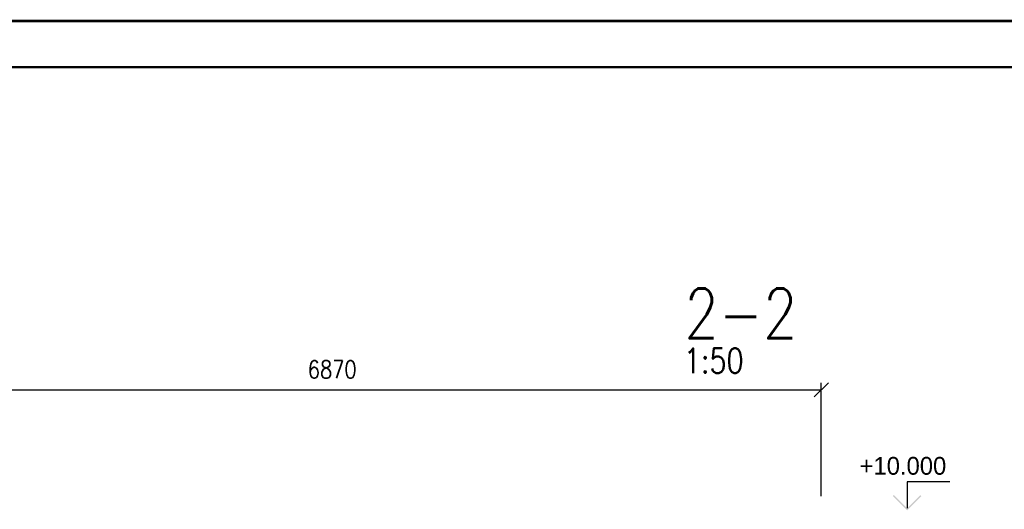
# Paper-space layout 'Layout1' of a CAD drawing. Extents: x -2 to 1033, y -36 to 596.
# Tile 25 of 182: x 98 to 237, y 525 to 594. Entities that reach past the tile are written whole.
import ezdxf
from ezdxf.enums import TextEntityAlignment as Align

# ---------------------------------------------------------------- set-up
doc = ezdxf.new("R2010")
doc.units = 0
doc.layers.get('0').update_dxf_attribs({"linetype": 'CONTINUOUS'})
doc.layers.get('DEFPOINTS').update_dxf_attribs({"color": 132, "linetype": 'CONTINUOUS'})
doc.layers.add('AS_INS_ON', color=7, linetype='CONTINUOUS')
doc.layers.add('RAMECEK_HP', color=251, linetype='CONTINUOUS')
doc.layers.add('SS_KOTY', color=3, linetype='CONTINUOUS', lineweight=25)
doc.layers.add('SS_NADPIS_7', color=6, linetype='CONTINUOUS', lineweight=70)
doc.styles.add('ROMANS', font='romans.shx', dxfattribs={"width": 0.8})
doc.styles.add('romans.shx', font='romans.shx', dxfattribs={"height": 5})
doc.dimstyles.new('A-1_(2.5)_50AS', dxfattribs={"dimtxt": 2.5, "dimasz": 2, "dimexe": 1, "dimexo": 2, "dimgap": 0, "dimtad": 0, "dimdec": 1, "dimlfac": 50, "dimrnd": 1, "dimtxsty": 'ROMANS', "dimblk1": 'OBLIQUE', "dimblk2": 'OBLIQUE', "dimsah": 1, "dimcen": 2, "dimclrd": 256, "dimclre": 256, "dimclrt": 256, "dimadec": 1, "dimazin": 2, "dimtfac": 0.714286, "dimtdec": 1, "dimtmove": 0, "dimatfit": 3, "dimldrblk": 'OPEN', "dimfxl": 1, "dimtvp": 1.142857, "dimtfill": 1, "dimtolj": 1, "dimlwd": -1, "dimlwe": -1, "dimarcsym": 0})

# ---------------------------------------------------------------- blocks, each defined once
blk = doc.blocks.new('*U6')
at = {"layer": 'RAMECEK_HP', "lineweight": 35, "const_width": 0.35}
for points in [[(0, 594), (0, 0), (841, 0), (841, 594)], [(6.5, 587.5), (6.5, 6.5), (834.5, 6.5), (834.5, 587.5)]]:
    blk.add_lwpolyline(points, close=True, dxfattribs=at)
at = {"layer": 'DEFPOINTS', "style": 'ROMANS', "width": 0.8}
blk.add_attdef('TISK', text='', height=10, dxfattribs=at).set_placement((841, -33), align=Align.RIGHT)
blk = doc.blocks.new('_Oblique')
at = {"color": 0, "linetype": 'ByBlock', "lineweight": -2}
blk.add_line((-0.5, -0.5), (0.5, 0.5), dxfattribs=at)
blk = doc.blocks.new('*D52')
at = {"layer": 'DEFPOINTS', "color": 0, "transparency": 16777216}
for p in [(210.94, 542.19), (73.54, 525.26, -10152.8), (210.94, 525.26, -10152.8)]:
    blk.add_point(p, dxfattribs=at)
at = {"layer": 'SS_KOTY', "transparency": 16777216}
for p, q in [((73.54, 527.26), (73.54, 543.19)), ((210.94, 527.26), (210.94, 543.19)), ((73.54, 542.19), (210.94, 542.19))]:
    blk.add_line(p, q, dxfattribs=at)
at = {"layer": 'SS_KOTY', "transparency": 16777216, "xscale": 2, "yscale": 2, "zscale": 2, "rotation": 180}
blk.add_blockref('_Oblique', (73.54, 542.19), dxfattribs=at)
at = {"layer": 'SS_KOTY', "transparency": 16777216, "xscale": 2, "yscale": 2, "zscale": 2}
blk.add_blockref('_Oblique', (210.94, 542.19), dxfattribs=at)
at = {"layer": 'SS_KOTY', "transparency": 16777216, "insert": (142.24, 545.05), "char_height": 2.5, "attachment_point": 5, "style": 'ROMANS', "bg_fill": 3, "box_fill_scale": 1.1, "bg_fill_color": 256, "bg_fill_true_color": 13158600, "bg_fill_transparency": 0}
blk.add_mtext('\\A1;6870', dxfattribs=at)
blk = doc.blocks.new('_OPEN')
at = {"color": 0, "linetype": 'ByBlock'}
for p, q in [((-1, 0.167), (0, 0)), ((0, 0), (-1, -0.167)), ((0, 0), (-1, 0))]:
    blk.add_line(p, q, dxfattribs=at)

psp = doc.layouts.get("Layout1")

# ---------------------------------------------------------------- hatches: boundary and pattern name
at = {"layer": 'AS_INS_ON'}
psp.add_hatch(color=3, dxfattribs=at).paths.add_polyline_path([(221.1372, 527.4018), (220.9958, 527.2604), (222.9958, 525.2604), (224.9958, 527.2604), (224.8543, 527.4018), (222.9958, 525.5433)])

# ---------------------------------------------------------------- linework, layer by layer
at = {"layer": 'AS_INS_ON', "color": 3}
for p, q in [((228.9958, 529.2604, -10151.6), (222.9958, 529.2604, -10151.6)), ((222.9958, 529.2604, -10151.6), (222.9958, 525.5433, -10151.6))]:
    psp.add_line(p, q, dxfattribs=at)

# ---------------------------------------------------------------- block references
at = {"layer": 'RAMECEK_HP'}
psp.add_blockref('*U6', (0, 0), dxfattribs=at)

# ---------------------------------------------------------------- texts
at = {"layer": 'AS_INS_ON', "color": 3}
psp.add_text('+10.000', height=2.5, dxfattribs=at).set_placement((216.3288, 530.2604))
at = {"layer": 'SS_NADPIS_7', "color": 6, "style": 'romans.shx', "width": 0.8}
psp.add_text('2-2', height=7, dxfattribs=at).set_placement((191.7322, 549.4317))

# ---------------------------------------------------------------- next in the draw order: dimensions: what is measured, and where the dimension line sits
at = {"layer": 'SS_KOTY'}
dim = psp.add_linear_dim(base=(210.9386, 542.1898), p1=(73.5386, 525.2604, -10152.8), p2=(210.9386, 525.2604, -10152.8), dimstyle='A-1_(2.5)_50AS', override={"dimtmove": 1}, dxfattribs=at)
dim.commit()
dim.dimension.update_dxf_attribs({"geometry": '*D52', "text_midpoint": (142.2386, 545.0469)})

# ---------------------------------------------------------------- next in the draw order: texts
at = {"layer": 'SS_NADPIS_7', "color": 2, "style": 'romans.shx', "width": 0.8}
psp.add_text('1:50', height=3.5, dxfattribs=at).set_placement((191.6365, 544.5317))

doc.saveas('drawing.dxf')
